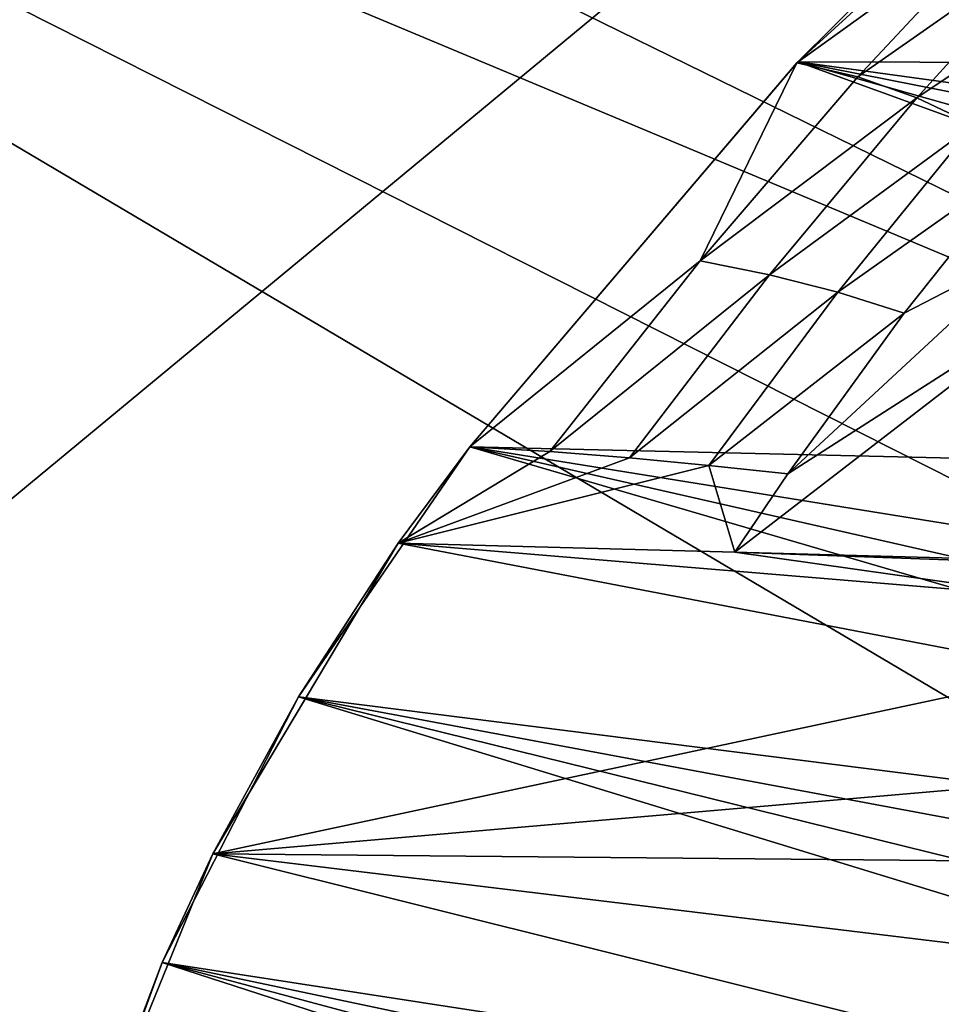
# Model space of a CAD drawing. Header units: metres. Extents: x -1004 to 0, y -708 to 0.
# Tile 69 of 103: x -245 to -153, y -256 to -157. Entities that reach past the tile are written whole.
import ezdxf

# ---------------------------------------------------------------- set-up
doc = ezdxf.new("R2010")
doc.units = ezdxf.units.M

msp = doc.modelspace()

# ---------------------------------------------------------------- linework, layer by layer
at = {"layer": 'top01'}
for points in [[(-167.297272, -161.656906, 628.322815), (-167.226578, -161.581223, 660.234009), (-131.362335, -126.032669, 628.322815)], [(-167.297272, -161.656906, 628.322815), (-131.362335, -126.032669, 628.322815), (-129.359299, -127.036476, 612.237427)], [(-167.226578, -161.581223, 660.234009), (-131.362518, -126.032402, 661.173096), (-131.362335, -126.032669, 628.322815)], [(-69.684868, -161.822006, 662.788147), (-131.362518, -126.032402, 661.173096), (-167.226578, -161.581223, 660.234009)], [(-144.669205, -145.329971, 596.254639), (-167.297272, -161.656906, 628.322815), (-129.359299, -127.036476, 612.237427)], [(-144.669205, -145.329971, 596.254639), (-161.207809, -163.052963, 596.327454), (-167.297272, -161.656906, 628.322815)], [(-139.850632, -148.10556, 564.308838), (-161.207809, -163.052963, 596.327454), (-144.669205, -145.329971, 596.254639)], [(-139.850632, -148.10556, 564.308838), (-155.316925, -165.149384, 564.417969), (-161.207809, -163.052963, 596.327454)], [(-135.308334, -151.731903, 532.550476), (-155.316925, -165.149384, 564.417969), (-139.850632, -148.10556, 564.308838)], [(-135.308334, -151.731903, 532.550476), (-149.62262, -167.851547, 532.642029), (-155.316925, -165.149384, 564.417969)], [(-199.991806, -200.041229, 659.375977), (-167.226578, -161.581223, 660.234009), (-167.297272, -161.656906, 628.322815)], [(-167.226578, -161.581223, 660.234009), (-199.991806, -200.041229, 659.375977), (-51.756859, -203.4944, 663.25769)], [(-199.991806, -200.041229, 628.322754), (-199.991806, -200.041229, 659.375977), (-167.297272, -161.656906, 628.322815)], [(-167.297272, -161.656906, 628.322815), (-176.989548, -181.461639, 596.400208), (-199.991806, -200.041229, 628.322754)], [(-161.207809, -163.052963, 596.327454), (-176.989548, -181.461639, 596.400208), (-167.297272, -161.656906, 628.322815)], [(-64.701218, -175.646225, 662.918701), (-167.226578, -161.581223, 660.234009), (-61.270401, -182.532272, 663.008545)], [(-61.270401, -182.532272, 663.008545), (-167.226578, -161.581223, 660.234009), (-56.372231, -192.903091, 663.136841)], [(-167.226578, -161.581223, 660.234009), (-51.756859, -203.4944, 663.25769), (-56.372231, -192.903091, 663.136841)], [(-64.701218, -175.646225, 662.918701), (-69.684868, -161.822006, 662.788147), (-167.226578, -161.581223, 660.234009)], [(-155.316925, -165.149384, 564.417969), (-176.989548, -181.461639, 596.400208), (-161.207809, -163.052963, 596.327454)], [(-155.316925, -165.149384, 564.417969), (-170.049423, -182.841278, 564.527039), (-176.989548, -181.461639, 596.400208)], [(-149.62262, -167.851547, 532.642029), (-170.049423, -182.841278, 564.527039), (-155.316925, -165.149384, 564.417969)], [(-149.62262, -167.851547, 532.642029), (-163.226166, -184.581711, 532.733521), (-170.049423, -182.841278, 564.527039)], [(-144.222244, -171.144958, 501.049255), (-163.226166, -184.581711, 532.733521), (-149.62262, -167.851547, 532.642029)], [(-163.226166, -184.581711, 532.733521), (-144.222244, -171.144958, 501.049255), (-156.577866, -186.674423, 501.049255)], [(-143.705566, -180.003922, 472.123138), (-156.577866, -186.674423, 501.049255), (-144.222244, -171.144958, 501.049255)], [(-139.246414, -184.157349, 443.859161), (-168.220688, -202.745209, 501.049255), (-143.705566, -180.003922, 472.123138)], [(-168.220688, -202.745209, 501.049255), (-156.577866, -186.674423, 501.049255), (-143.705566, -180.003922, 472.123138)], [(-176.989548, -181.461639, 596.400208), (-191.985825, -200.522949, 596.473022), (-199.991806, -200.041229, 628.322754)], [(-170.049423, -182.841278, 564.527039), (-191.985825, -200.522949, 596.473022), (-176.989548, -181.461639, 596.400208)], [(-170.049423, -182.841278, 564.527039), (-184.020691, -201.148712, 564.636169), (-191.985825, -200.522949, 596.473022)], [(-163.226166, -184.581711, 532.733521), (-184.020691, -201.148712, 564.636169), (-170.049423, -182.841278, 564.527039)], [(-184.020691, -201.148712, 564.636169), (-163.226166, -184.581711, 532.733521), (-176.092682, -201.890305, 532.825073)], [(-176.092682, -201.890305, 532.825073), (-163.226166, -184.581711, 532.733521), (-156.577866, -186.674423, 501.049255)], [(-150.435028, -211.182709, 413.792816), (-173.494675, -210.559433, 501.049255), (-139.246414, -184.157349, 443.859161)], [(-139.246414, -184.157349, 443.859161), (-173.494675, -210.559433, 501.049255), (-168.220688, -202.745209, 501.049255)], [(-156.577866, -186.674423, 501.049255), (-168.220688, -202.745209, 501.049255), (-176.092682, -201.890305, 532.825073)], [(-207.142624, -209.675964, 628.322754), (-217.099503, -225.030426, 658.92804), (-199.991806, -200.041229, 659.375977)], [(-217.099503, -225.030426, 658.92804), (-36.372501, -247.83252, 663.660522), (-199.991806, -200.041229, 659.375977)], [(-199.991806, -200.041229, 628.322754), (-207.142624, -209.675964, 628.322754), (-199.991806, -200.041229, 659.375977)], [(-199.991806, -200.041229, 628.322754), (-191.985825, -200.522949, 596.473022), (-207.142624, -209.675964, 628.322754)], [(-191.985825, -200.522949, 596.473022), (-184.020691, -201.148712, 564.636169), (-207.142624, -209.675964, 628.322754)], [(-199.991806, -200.041229, 659.375977), (-43.425484, -225.2939, 663.47583), (-51.756859, -203.4944, 663.25769)], [(-36.372501, -247.83252, 663.660522), (-39.733574, -236.477509, 663.57251), (-199.991806, -200.041229, 659.375977)], [(-199.991806, -200.041229, 659.375977), (-39.733574, -236.477509, 663.57251), (-43.425484, -225.2939, 663.47583)], [(-207.142624, -209.675964, 628.322754), (-184.020691, -201.148712, 564.636169), (-176.092682, -201.890305, 532.825073)], [(-176.092682, -201.890305, 532.825073), (-173.494675, -210.559433, 501.049255), (-207.142624, -209.675964, 628.322754)], [(-168.220688, -202.745209, 501.049255), (-173.494675, -210.559433, 501.049255), (-176.092682, -201.890305, 532.825073)], [(-207.142624, -209.675964, 628.322754), (-140.283661, -222.487015, 348.718903), (-225.66304, -240.703903, 628.322754)], [(-207.142624, -209.675964, 628.322754), (-225.66304, -240.703903, 628.322754), (-217.099503, -225.030426, 658.92804)], [(-173.494675, -210.559433, 501.049255), (-141.307709, -215.118286, 369.979431), (-207.142624, -209.675964, 628.322754)], [(-141.307709, -215.118286, 369.979431), (-140.283661, -222.487015, 348.718903), (-207.142624, -209.675964, 628.322754)], [(-150.435028, -211.182709, 413.792816), (-144.841965, -211.601791, 391.94342), (-173.494675, -210.559433, 501.049255)], [(-144.841965, -211.601791, 391.94342), (-141.307709, -215.118286, 369.979431), (-173.494675, -210.559433, 501.049255)], [(-140.283661, -222.487015, 348.718903), (-141.299973, -233.427643, 329.0495), (-225.66304, -240.703903, 628.322754)], [(-225.66304, -240.703903, 628.322754), (-230.749008, -251.574356, 658.570618), (-217.099503, -225.030426, 658.92804)], [(-217.099503, -225.030426, 658.92804), (-230.749008, -251.574356, 658.570618), (-28.373259, -282.777893, 663.869995)], [(-30.6833, -270.99826, 663.809509), (-33.352577, -259.344513, 663.739624), (-217.099503, -225.030426, 658.92804)], [(-33.352577, -259.344513, 663.739624), (-36.372501, -247.83252, 663.660522), (-217.099503, -225.030426, 658.92804)], [(-30.6833, -270.99826, 663.809509), (-217.099503, -225.030426, 658.92804), (-28.373259, -282.777893, 663.869995)], [(-225.66304, -240.703903, 628.322754), (-141.299973, -233.427643, 329.0495), (-142.59079, -241.491135, 318.326752)], [(-225.66304, -240.703903, 628.322754), (-145.982285, -260.593109, 299.613037), (-239.503754, -274.748077, 628.322754)], [(-225.66304, -240.703903, 628.322754), (-239.503754, -274.748077, 628.322754), (-230.749008, -251.574356, 658.570618)], [(-142.59079, -241.491135, 318.326752), (-144.199799, -250.576172, 308.491089), (-225.66304, -240.703903, 628.322754)], [(-144.199799, -250.576172, 308.491089), (-145.982285, -260.593109, 299.613037), (-225.66304, -240.703903, 628.322754)], [(-239.503754, -274.748077, 628.322754), (-240.962219, -279.48526, 658.303162), (-230.749008, -251.574356, 658.570618)], [(-230.749008, -251.574356, 658.570618), (-240.962219, -279.48526, 658.303162), (-23.669832, -318.703949, 663.993164)], [(-28.373259, -282.777893, 663.869995), (-230.749008, -251.574356, 658.570618), (-26.430094, -294.66687, 663.920898)], [(-230.749008, -251.574356, 658.570618), (-24.860432, -306.648102, 663.961975), (-26.430094, -294.66687, 663.920898)], [(-24.860432, -306.648102, 663.961975), (-230.749008, -251.574356, 658.570618), (-23.669832, -318.703949, 663.993164)]]:
    msp.add_3dface(points, dxfattribs=at)
at = {"layer": 'top0123459'}
for points in [[(-10, -10, 90), (-787.024658, -653.266907, 90), (-994.049377, -10, 90)], [(-217.024689, -653.266907, 90), (-787.024658, -653.266907, 90), (-10, -10, 90)], [(-10.00001, -694.05426, 90), (-217.024689, -653.266907, 90), (-10, -10, 90)], [(-64.753777, -187.940262, 115.05761), (-262.337708, -69.78093, 117.120087), (-310.246368, -71.936356, 117.082466)], [(-64.753777, -187.940262, 115.05761), (-67.72126, -157.298248, 115.592468), (-262.337708, -69.78093, 117.120087)], [(-358.174194, -73.613029, 117.0532), (-64.753777, -187.940262, 115.05761), (-310.246368, -71.936356, 117.082466)], [(-406.116364, -74.810768, 117.032295), (-62.341656, -218.630981, 114.521904), (-358.174194, -73.613029, 117.0532)], [(-62.341656, -218.630981, 114.521904), (-64.753777, -187.940262, 115.05761), (-358.174194, -73.613029, 117.0532)], [(-489.911804, -508.234253, 109.466858), (-59.186478, -280.118256, 113.448639), (-406.116364, -74.810768, 117.032295)], [(-59.186478, -280.118256, 113.448639), (-60.485687, -249.360321, 113.985519), (-406.116364, -74.810768, 117.032295)], [(-406.116364, -74.810768, 117.032295), (-60.485687, -249.360321, 113.985519), (-62.341656, -218.630981, 114.521904)]]:
    msp.add_3dface(points, dxfattribs=at)

doc.saveas('drawing.dxf')
